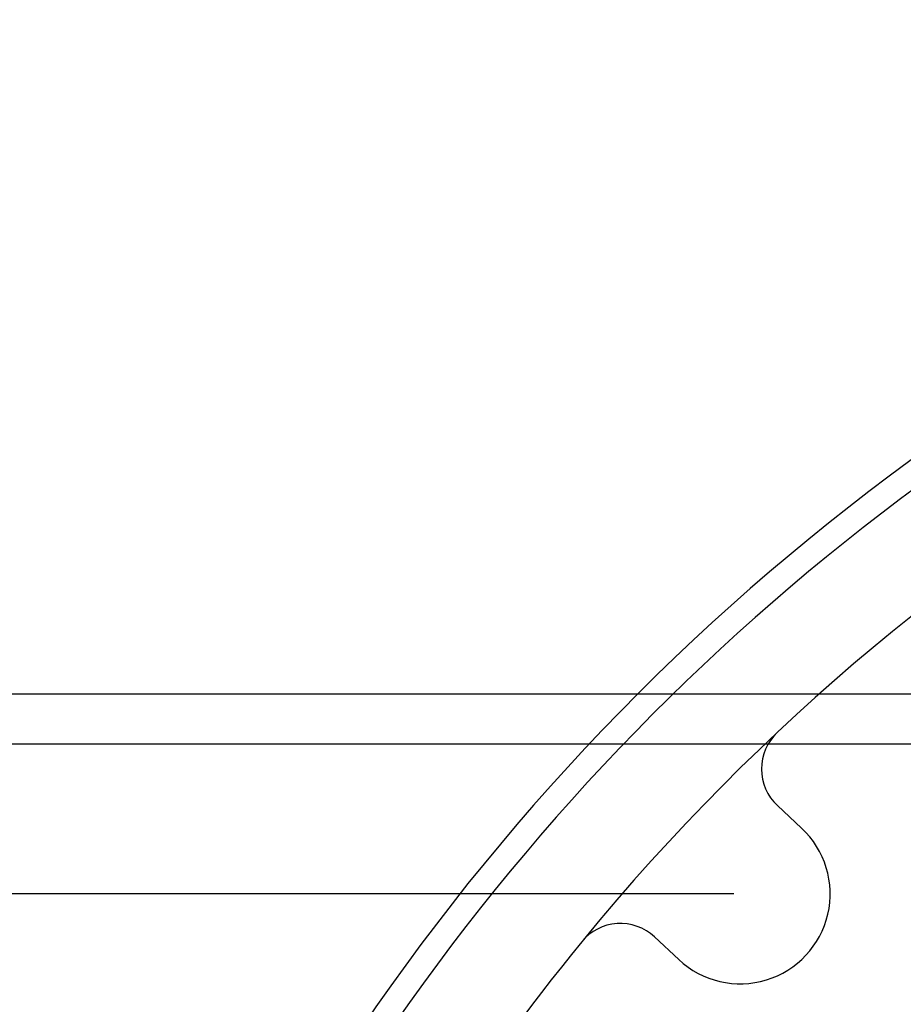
# Model space of a CAD drawing. Header units: millimetres. Extents: x -117 to 182, y -33 to 89.
# Tile 113 of 135: x 121 to 130, y 47 to 57. Entities that reach past the tile are written whole.
import ezdxf

# ---------------------------------------------------------------- set-up
doc = ezdxf.new("R2010")
doc.units = ezdxf.units.MM
doc.header["$LTSCALE"] = 1.21
doc.header["$MEASUREMENT"] = 0
doc.header["$PDMODE"] = 3
doc.header["$PDSIZE"] = 0.3125
doc.layers.get('0').update_dxf_attribs({"linetype": 'CONTINUOUS'})
doc.layers.get('DEFPOINTS').update_dxf_attribs({"linetype": 'CONTINUOUS'})
doc.layers.add('Dim', color=3, linetype='CONTINUOUS', lineweight=25)
doc.styles.get("Standard").update_dxf_attribs({"font": 'txt', "width": 0.8})
doc.dimstyles.get("Standard").update_dxf_attribs({"dimtxt": 0.15625, "dimasz": 0.1875, "dimexe": 0.125, "dimexo": 0.0625, "dimgap": 0.09, "dimtad": 0, "dimtih": 1, "dimtoh": 1, "dimzin": 4, "dimdsep": 46, "dimtxsty": 'STANDARD', "dimblk": '_FILLED', "dimblk1": '_FILLED', "dimblk2": '_FILLED', "dimcen": 0.09, "dimazin": 1, "dimtp": 0.01, "dimtm": 0.01, "dimtfac": 1, "dimtofl": 0, "dimtmove": 0, "dimatfit": 3, "dimldrblk": '_FILLED', "dimfxl": 1, "dimtolj": 1, "dimtzin": 4, "dimarcsym": 0})

# ---------------------------------------------------------------- blocks, each defined once
blk = doc.blocks.new('_FILLED')
at = {"color": 0, "linetype": 'ByBlock'}
blk.add_solid([(0, 0), (-1, 0.1667), (-1, -0.1667)], dxfattribs=at)
blk = doc.blocks.new('*D25')
at = {"color": 0, "linetype": 'ByBlock', "lineweight": -2}
for p, q in [((132.2226, 49.4239), (111.7296, 49.4239)), ((111.8546, 49.4239), (111.8546, 37.2641)), ((111.8546, 17.9244), (111.8546, 30.0841)), ((132.2225, 17.9244), (111.7296, 17.9244))]:
    blk.add_line(p, q, dxfattribs=at)
at = {"layer": 'DEFPOINTS', "color": 0, "linetype": 'ByBlock'}
for p in [(132.2851, 49.4239), (132.285, 17.9244)]:
    blk.add_point(p, dxfattribs=at)
at = {"color": 0, "linetype": 'ByBlock', "lineweight": -2, "xscale": 2, "yscale": 2, "zscale": 2}
for p, rotation in [((111.8546, 49.4239), 90), ((111.8546, 17.9244), 270)]:
    blk.add_blockref('_FILLED', p, dxfattribs=dict(at, rotation=rotation))
at = {"color": 0, "linetype": 'ByBlock', "lineweight": -2, "insert": (111.8546, 33.6741), "char_height": 2.5, "attachment_point": 5, "rotation": 90}
blk.add_mtext('\\A1;31.50', dxfattribs=at)
blk = doc.blocks.new('*D24')
at = {"color": 0, "linetype": 'ByBlock', "lineweight": -2}
for p, q in [((139.2226, 49.9239), (108.6163, 49.9239)), ((108.7413, 49.9239), (108.7413, 37.5972)), ((108.7413, 17.4239), (108.7413, 29.7506)), ((139.2226, 17.4239), (108.6163, 17.4239))]:
    blk.add_line(p, q, dxfattribs=at)
at = {"layer": 'DEFPOINTS', "color": 0, "linetype": 'ByBlock'}
for p in [(139.2851, 49.9239), (139.2851, 17.4239)]:
    blk.add_point(p, dxfattribs=at)
at = {"color": 0, "linetype": 'ByBlock', "lineweight": -2, "xscale": 2, "yscale": 2, "zscale": 2}
for p, rotation in [((108.7413, 49.9239), 90), ((108.7413, 17.4239), 270)]:
    blk.add_blockref('_FILLED', p, dxfattribs=dict(at, rotation=rotation))
at = {"color": 0, "linetype": 'ByBlock', "lineweight": -2, "insert": (108.7413, 33.6739), "char_height": 2.5, "attachment_point": 5, "rotation": 90}
blk.add_mtext('\\A1;32.50', dxfattribs=at)
blk = doc.blocks.new('*D26')
at = {"color": 0, "linetype": 'ByBlock', "lineweight": -2}
for p, q in [((128.5726, 47.9239), (116.0881, 47.9239)), ((116.2131, 47.9239), (116.2131, 37.5972)), ((116.2131, 19.4239), (116.2131, 29.7506)), ((128.5726, 19.4239), (116.0881, 19.4239))]:
    blk.add_line(p, q, dxfattribs=at)
at = {"layer": 'DEFPOINTS', "color": 0, "linetype": 'ByBlock'}
for p in [(128.6351, 47.9239), (128.6351, 19.4239)]:
    blk.add_point(p, dxfattribs=at)
at = {"color": 0, "linetype": 'ByBlock', "lineweight": -2, "xscale": 2, "yscale": 2, "zscale": 2}
for p, rotation in [((116.2131, 47.9239), 90), ((116.2131, 19.4239), 270)]:
    blk.add_blockref('_FILLED', p, dxfattribs=dict(at, rotation=rotation))
at = {"color": 0, "linetype": 'ByBlock', "lineweight": -2, "insert": (116.2131, 33.6739), "char_height": 2.5, "attachment_point": 5, "rotation": 90}
blk.add_mtext('\\A1;28.50', dxfattribs=at)

msp = doc.modelspace()

# ---------------------------------------------------------------- linework, layer by layer
at = {"color": 7, "linetype": 'Continuous'}
for p, q in [((129.2496, 48.5815), (129.0069, 48.8083)), ((127.7779, 47.4931), (128.0206, 47.2663))]:
    msp.add_line(p, q, dxfattribs=at)
for centre, radius, start, end in [((143.8851, 33.6739), 23, 284.05543, 256.50213), ((143.8851, 33.6739), 22.75, 11.3677, 165.35238), ((143.8851, 33.6739), 21.75, 56.17749, 140.6584), ((129.3482, 49.1736), 0.5, 133.16397, 226.94149), ((128.6351, 47.9239), 0.9, 226.94149, 46.94149), ((127.4365, 47.1278), 0.5, 46.94149, 140.719), ((143.8851, 33.6739), 21.75, 140.719, 167.9869)]:
    msp.add_arc(centre, radius, start, end, dxfattribs=at)

# ---------------------------------------------------------------- dimensions: what is measured, and where the dimension line sits
at = {"layer": 'Dim'}
for base, p1, p2, picture, middle in [((108.7413, 17.4239), (139.2851, 49.9239), (139.2851, 17.4239), '*D24', (108.7413, 33.6739)), ((111.8546, 17.9244), (132.2851, 49.4239), (132.285, 17.9244), '*D25', (111.8546, 33.6741)), ((116.2131, 19.4239), (128.6351, 47.9239), (128.6351, 19.4239), '*D26', (116.2131, 33.6739))]:
    dim = msp.add_linear_dim(base=base, p1=p1, p2=p2, angle=90, dimstyle='STANDARD', override={"dimtxt": 2.5, "dimasz": 2, "dimtih": 0, "dimtoh": 0, "dimzin": 0, "dimcen": 0.198, "dimadec": 0, "dimazin": 0, "dimtp": 0, "dimtm": 0, "dimtdec": 4, "dimtzin": 0}, dxfattribs=at)
    dim.commit()
    dim.dimension.update_dxf_attribs({"geometry": picture, "text_midpoint": middle})

doc.saveas('drawing.dxf')
